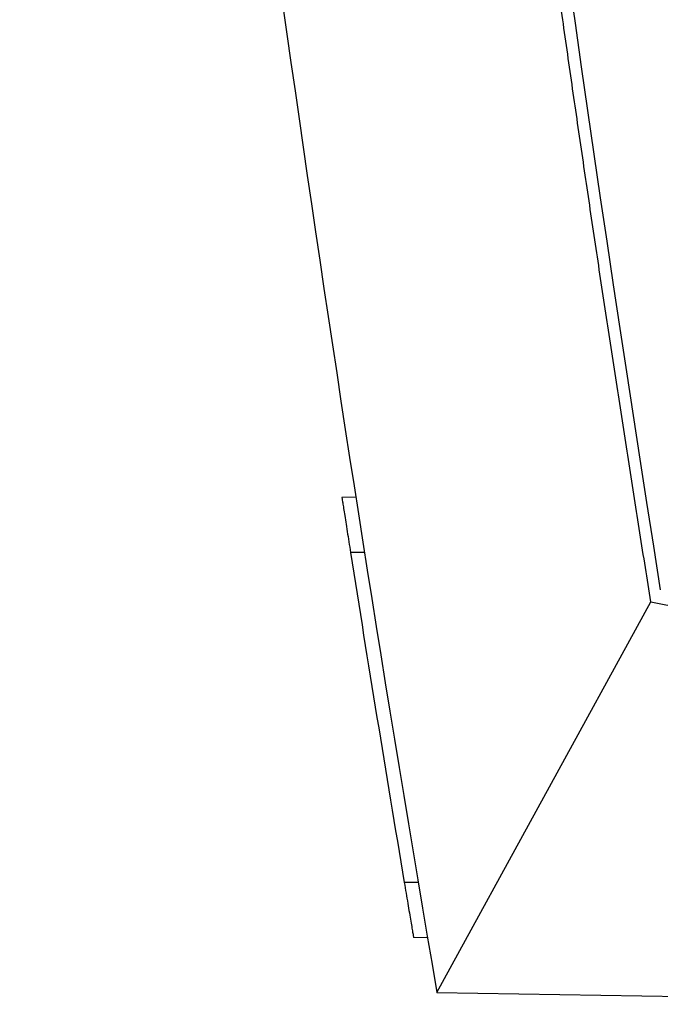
# Model space of a CAD drawing. Header units: millimetres. Extents: x -1263 to 1500, y -1080 to 1468.
# Tile 112 of 166: x 722 to 768, y -186 to -114. Entities that reach past the tile are written whole.
import ezdxf

# ---------------------------------------------------------------- set-up
doc = ezdxf.new("R2010")
doc.units = ezdxf.units.MM

msp = doc.modelspace()

# ---------------------------------------------------------------- linework, layer by layer
at = {"color": 7, "linetype": 'Continuous', "lineweight": 25}
for p, q in [((745.951, -149.127), (744.942, -149.145)), ((746.581, -153.144), (745.568, -153.145)), ((751.846, -185.14), (767.403, -156.733)), ((767.403, -156.733), (803.629, -163.814)), ((750.488, -177.141), (749.474, -177.141)), ((751.166, -181.158), (750.149, -181.141)), ((751.846, -185.14), (803.646, -186.003))]:
    msp.add_line(p, q, dxfattribs=at)
msp.add_arc((3117.426, 218.648), 2379, 179.183493, 189.057041, dxfattribs=at)
for points in [[(721.517, 78.517), (726.754, -9.838), (736.885, -97.903), (751.846, -185.14)], [(745.568, -153.145), (746.83, -161.15), (748.132, -169.149), (749.474, -177.141)]]:
    msp.add_open_spline(points, degree=3, dxfattribs=at)
for points, knots in [([(767.403, -156.733), (767.136, -155.062), (766.602, -151.72), (765.814, -146.706), (765.036, -141.69), (764.268, -136.673), (763.512, -131.655), (762.767, -126.635), (762.032, -121.615), (761.308, -116.593), (760.594, -111.57), (759.892, -106.546), (759.2, -101.521), (758.519, -96.494), (757.849, -91.467), (757.189, -86.439), (756.541, -81.409), (755.903, -76.379), (755.276, -71.348), (754.659, -66.316), (754.054, -61.283), (753.459, -56.249), (752.875, -51.214), (752.301, -46.178), (751.739, -41.142), (751.187, -36.104), (750.646, -31.066), (750.116, -26.028), (749.596, -20.988), (749.087, -15.948), (748.589, -10.907), (748.102, -5.865), (747.626, -0.823), (747.16, 4.22), (746.705, 9.263), (746.261, 14.307), (745.828, 19.351), (745.405, 24.396), (744.993, 29.442), (744.592, 34.488), (744.202, 39.534), (743.822, 44.581), (743.454, 49.628), (743.096, 54.676), (742.748, 59.724), (742.412, 64.772), (742.086, 69.821), (741.877, 73.187), (741.773, 74.87)], [0, 0, 0, 0, 0.021777, 0.043553, 0.065327, 0.087099, 0.10887, 0.130638, 0.152406, 0.174171, 0.195935, 0.217697, 0.239457, 0.261216, 0.282973, 0.304728, 0.326482, 0.348233, 0.369984, 0.391732, 0.413479, 0.435224, 0.456967, 0.478709, 0.500449, 0.522187, 0.543924, 0.565659, 0.587392, 0.609123, 0.630853, 0.652581, 0.674308, 0.696032, 0.717755, 0.739477, 0.761196, 0.782914, 0.80463, 0.826345, 0.848058, 0.869769, 0.891478, 0.913186, 0.934892, 0.956596, 0.978299, 1, 1, 1, 1]), ([(744.942, -149.145), (744.942, -149.145), (744.946, -149.172), (744.962, -149.274), (744.974, -149.352), (745.006, -149.554), (745.025, -149.678), (745.07, -149.97), (745.097, -150.139), (745.155, -150.509), (745.186, -150.711), (745.255, -151.148), (745.291, -151.379), (745.366, -151.858), (745.406, -152.11), (745.486, -152.623), (745.527, -152.882), (745.568, -153.145)], [0, 0, 0, 0, 0.125, 0.125, 0.25, 0.25, 0.375, 0.375, 0.5, 0.5, 0.625, 0.625, 0.75, 0.75, 0.875, 0.875, 1, 1, 1, 1]), ([(749.474, -177.141), (749.518, -177.404), (749.561, -177.662), (749.647, -178.169), (749.689, -178.422), (749.771, -178.904), (749.809, -179.133), (749.883, -179.567), (749.918, -179.773), (749.98, -180.144), (750.008, -180.31), (750.058, -180.604), (750.08, -180.73), (750.114, -180.932), (750.127, -181.009), (750.145, -181.114), (750.149, -181.141), (750.149, -181.141)], [0, 0, 0, 0, 0.125, 0.125, 0.25, 0.25, 0.375, 0.375, 0.5, 0.5, 0.625, 0.625, 0.75, 0.75, 0.875, 0.875, 1, 1, 1, 1])]:
    msp.add_open_spline(points, degree=3, knots=knots, dxfattribs=at)

doc.saveas('drawing.dxf')
